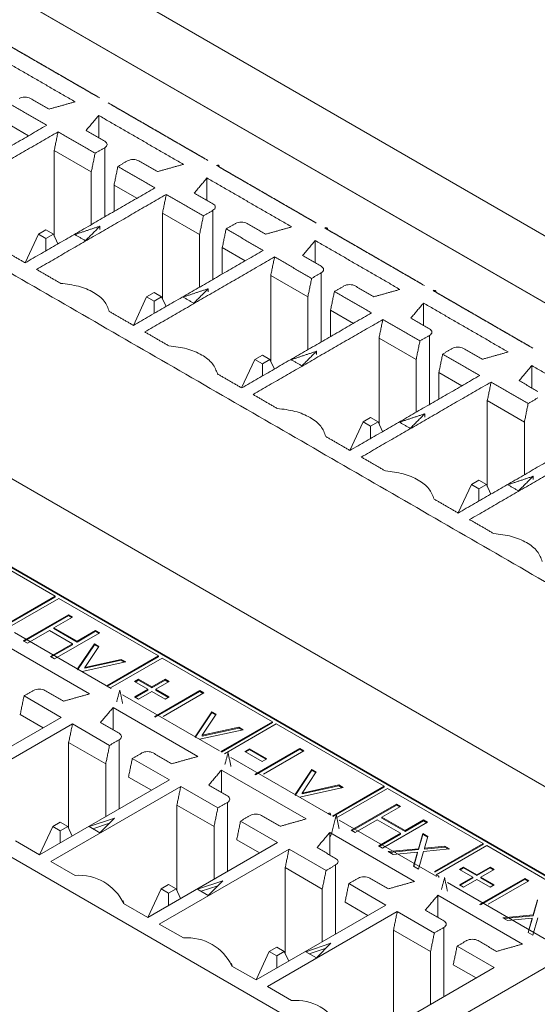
# Model space of a CAD drawing. Header units: inches. Extents: x 0.2 to 16.3, y 0.2 to 11.5.
# Tile 27 of 71: x 3.462 to 3.8, y 2.37 to 3.013. Entities that reach past the tile are written whole.
import ezdxf

# ---------------------------------------------------------------- set-up
doc = ezdxf.new("R2010")
doc.units = ezdxf.units.IN
doc.header["$MEASUREMENT"] = 0

msp = doc.modelspace()

# ---------------------------------------------------------------- linework, layer by layer
at = {"color": 7, "linetype": 'Continuous', "lineweight": 15}
for p, q in [((4.88541, 2.24799), (2.52839, 3.60867)), ((4.8477, 2.22622), (2.49067, 3.5869)), ((4.57475, 2.38342), (2.76362, 3.42896)), ((3.91196, 2.45036), (2.86308, 3.05586)), ((3.84868, 2.42934), (2.83807, 3.01276)), ((3.84821, 2.42907), (2.83807, 3.01222)), ((3.51314, 2.936), (3.51314, 2.95058)), ((3.45245, 2.94597), (3.46739, 2.93734)), ((3.48409, 2.9277), (3.48409, 2.87177)), ((3.50831, 2.91372), (3.48409, 2.9277)), ((3.51704, 2.92947), (3.51704, 2.88436)), ((3.50831, 2.91372), (3.50831, 2.87933)), ((3.52316, 2.8879), (3.52316, 2.90515)), ((3.52316, 2.90515), (3.5381, 2.89652)), ((3.58385, 2.89518), (3.58385, 2.90976)), ((3.5548, 2.88688), (3.5548, 2.83095)), ((3.57902, 2.8729), (3.5548, 2.88688)), ((3.58775, 2.88865), (3.58775, 2.84354)), ((3.47372, 2.873), (3.46508, 2.85438)), ((3.47862, 2.87583), (3.47372, 2.873)), ((3.47372, 2.873), (3.47862, 2.87017)), ((3.48352, 2.873), (3.47862, 2.87583)), ((3.47862, 2.87017), (3.48352, 2.873)), ((3.48644, 2.8667), (3.48352, 2.873)), ((3.51397, 2.87617), (3.51397, 2.87831)), ((3.57902, 2.8729), (3.57902, 2.83851)), ((3.47862, 2.86219), (3.47862, 2.87017)), ((3.65456, 2.85436), (3.65456, 2.86894)), ((3.59387, 2.84708), (3.59387, 2.86433)), ((3.59387, 2.86433), (3.60881, 2.8557)), ((3.65846, 2.84783), (3.65846, 2.80272)), ((3.62551, 2.84606), (3.62551, 2.79013)), ((3.64973, 2.83208), (3.62551, 2.84606)), ((3.54933, 2.83501), (3.54443, 2.83218)), ((3.55423, 2.83218), (3.54933, 2.83501)), ((3.58468, 2.83535), (3.58468, 2.83749)), ((3.54443, 2.83218), (3.53579, 2.81356)), ((3.54443, 2.83218), (3.54933, 2.82935)), ((3.54933, 2.82935), (3.55423, 2.83218)), ((3.54933, 2.82136), (3.54933, 2.82935)), ((3.55715, 2.82588), (3.55423, 2.83218)), ((3.64973, 2.83208), (3.64973, 2.79769)), ((3.72527, 2.81354), (3.72527, 2.82811)), ((3.66458, 2.80626), (3.66458, 2.82351)), ((3.66458, 2.82351), (3.67952, 2.81488)), ((3.69623, 2.80524), (3.69623, 2.74931)), ((3.72045, 2.79126), (3.69623, 2.80524)), ((3.72917, 2.80701), (3.72917, 2.7619)), ((3.6554, 2.79453), (3.6554, 2.79667)), ((3.61514, 2.79136), (3.6065, 2.77274)), ((3.62004, 2.79419), (3.61514, 2.79136)), ((3.61514, 2.79136), (3.62004, 2.78853)), ((3.62494, 2.79136), (3.62004, 2.79419)), ((3.62004, 2.78853), (3.62494, 2.79136)), ((3.62786, 2.78506), (3.62494, 2.79136)), ((3.72045, 2.79126), (3.72045, 2.75687)), ((3.62004, 2.78054), (3.62004, 2.78853)), ((3.73529, 2.76544), (3.73529, 2.78269)), ((3.73529, 2.78269), (3.75023, 2.77406)), ((3.79598, 2.77272), (3.79598, 2.78729)), ((3.76694, 2.76442), (3.76694, 2.70848)), ((3.79116, 2.75044), (3.76694, 2.76442)), ((3.67721, 2.73192), (3.68585, 2.75054)), ((3.69075, 2.75337), (3.68585, 2.75054)), ((3.68585, 2.75054), (3.69075, 2.74771)), ((3.69565, 2.75054), (3.69075, 2.75337)), ((3.69075, 2.74771), (3.69565, 2.75054)), ((3.69858, 2.74424), (3.69565, 2.75054)), ((3.72611, 2.75371), (3.72611, 2.75585)), ((3.69075, 2.73972), (3.69075, 2.74771)), ((3.79116, 2.75044), (3.79116, 2.71605)), ((3.76146, 2.71255), (3.75656, 2.70972)), ((3.76636, 2.70972), (3.76146, 2.71255)), ((3.79682, 2.71289), (3.79682, 2.71503)), ((3.75656, 2.70972), (3.74792, 2.6911)), ((3.75656, 2.70972), (3.76146, 2.70689)), ((3.76146, 2.70689), (3.76636, 2.70972)), ((3.76146, 2.6989), (3.76146, 2.70689)), ((3.76929, 2.70342), (3.76636, 2.70972)), ((3.48467, 2.63676), (3.40517, 2.68266)), ((3.69275, 2.32983), (3.10127, 2.67128)), ((3.45093, 2.61728), (3.48467, 2.63676)), ((3.4514, 2.61701), (3.48467, 2.63622)), ((3.48703, 2.6354), (3.45329, 2.61592)), ((3.48467, 2.63622), (3.48467, 2.63676)), ((3.55221, 2.59777), (3.48703, 2.6354)), ((3.46391, 2.60766), (3.49337, 2.62467)), ((3.46438, 2.60739), (3.49337, 2.62412)), ((3.49602, 2.62314), (3.48393, 2.61616)), ((3.49337, 2.62467), (3.49602, 2.62314)), ((3.49337, 2.62412), (3.49337, 2.62467)), ((3.49337, 2.62412), (3.49554, 2.62287)), ((3.48393, 2.61616), (3.49904, 2.60744)), ((3.48393, 2.61562), (3.48393, 2.61616)), ((3.48393, 2.61562), (3.49904, 2.6069)), ((3.45807, 2.61316), (3.52136, 2.57662)), ((3.48091, 2.61442), (3.46655, 2.60613)), ((3.49602, 2.6057), (3.48091, 2.61442)), ((3.51377, 2.61289), (3.48431, 2.59588)), ((3.49904, 2.60744), (3.51112, 2.61442)), ((3.49904, 2.6069), (3.51112, 2.61387)), ((3.51112, 2.61442), (3.51377, 2.61289)), ((3.51112, 2.61387), (3.51112, 2.61442)), ((3.51112, 2.61387), (3.5133, 2.61262)), ((3.50716, 2.57304), (3.45186, 2.60496)), ((3.46655, 2.60613), (3.46391, 2.60766)), ((3.48166, 2.59741), (3.49602, 2.6057)), ((3.48213, 2.59714), (3.49602, 2.60515)), ((3.49602, 2.60515), (3.49602, 2.6057)), ((3.49904, 2.6069), (3.49904, 2.60744)), ((3.49938, 2.5893), (3.51037, 2.6057)), ((3.49938, 2.58876), (3.51037, 2.60515)), ((3.51322, 2.60405), (3.50402, 2.59032)), ((3.51037, 2.6057), (3.51322, 2.60405)), ((3.51037, 2.60515), (3.51037, 2.6057)), ((3.51037, 2.60515), (3.51296, 2.60366)), ((3.48431, 2.59588), (3.48166, 2.59741)), ((3.51847, 2.57829), (3.55221, 2.59777)), ((3.51894, 2.57802), (3.55221, 2.59723)), ((3.55457, 2.59641), (3.52083, 2.57693)), ((3.55221, 2.59723), (3.55221, 2.59777)), ((3.62659, 2.55484), (3.55457, 2.59641)), ((3.53077, 2.59392), (3.50225, 2.58766)), ((3.50402, 2.59032), (3.52791, 2.59557)), ((3.50402, 2.58978), (3.52791, 2.59502)), ((3.50402, 2.58978), (3.50402, 2.59032)), ((3.52791, 2.59557), (3.53077, 2.59392)), ((3.52791, 2.59502), (3.52791, 2.59557)), ((3.52791, 2.59502), (3.53008, 2.59377)), ((3.53643, 2.58105), (3.53908, 2.58258)), ((3.54512, 2.57604), (3.53643, 2.58105)), ((3.5369, 2.58078), (3.53908, 2.58204)), ((3.53908, 2.58258), (3.54776, 2.57757)), ((3.53908, 2.58204), (3.53908, 2.58258)), ((3.53908, 2.58204), (3.54776, 2.57702)), ((3.54776, 2.57757), (3.55645, 2.58258)), ((3.54776, 2.57702), (3.55645, 2.58204)), ((3.54776, 2.57702), (3.54776, 2.57757)), ((3.5591, 2.58105), (3.55041, 2.57604)), ((3.55645, 2.58258), (3.5591, 2.58105)), ((3.55645, 2.58204), (3.55645, 2.58258)), ((3.55645, 2.58204), (3.55862, 2.58078)), ((3.48858, 2.5577), (3.46436, 2.57169)), ((3.52878, 2.57234), (3.59207, 2.5358)), ((3.53643, 2.57102), (3.54512, 2.57604)), ((3.53908, 2.5695), (3.53643, 2.57102)), ((3.5369, 2.57075), (3.54512, 2.57549)), ((3.54776, 2.57451), (3.53908, 2.5695)), ((3.54512, 2.57549), (3.54512, 2.57604)), ((3.55645, 2.5695), (3.54776, 2.57451)), ((3.54965, 2.55816), (3.57912, 2.57517)), ((3.55012, 2.55789), (3.57912, 2.57462)), ((3.55041, 2.57604), (3.5591, 2.57102)), ((3.55041, 2.57549), (3.55041, 2.57604)), ((3.55041, 2.57549), (3.55862, 2.57075)), ((3.58176, 2.57364), (3.55532, 2.55838)), ((3.5591, 2.57102), (3.55645, 2.5695)), ((3.57912, 2.57517), (3.58176, 2.57364)), ((3.57912, 2.57462), (3.57912, 2.57517)), ((3.57912, 2.57462), (3.58129, 2.57337)), ((3.57787, 2.53221), (3.52257, 2.56414)), ((3.52257, 2.54957), (3.52257, 2.56414)), ((3.40381, 2.50876), (3.48858, 2.5577)), ((3.46188, 2.55953), (3.47682, 2.55091)), ((3.57606, 2.54503), (3.58705, 2.56143)), ((3.57606, 2.54449), (3.58705, 2.56089)), ((3.5899, 2.55978), (3.5807, 2.54606)), ((3.58705, 2.56143), (3.5899, 2.55978)), ((3.58705, 2.56089), (3.58705, 2.56143)), ((3.58705, 2.56089), (3.58964, 2.55939)), ((3.49601, 2.55342), (3.41123, 2.50448)), ((3.52023, 2.53944), (3.49601, 2.55342)), ((3.5807, 2.54606), (3.60459, 2.5513)), ((3.59284, 2.53536), (3.62659, 2.55484)), ((3.59332, 2.53509), (3.62659, 2.55429)), ((3.62895, 2.55348), (3.5952, 2.534)), ((3.60459, 2.5513), (3.60745, 2.54965)), ((3.60459, 2.55076), (3.60459, 2.5513)), ((3.62659, 2.55429), (3.62659, 2.55484)), ((3.6995, 2.51275), (3.62895, 2.55348)), ((3.60745, 2.54965), (3.57893, 2.54339)), ((3.5807, 2.54551), (3.60459, 2.55076)), ((3.5807, 2.54551), (3.5807, 2.54606)), ((3.60459, 2.55076), (3.60676, 2.5495)), ((3.49352, 2.54127), (3.49352, 2.48533)), ((3.51774, 2.52728), (3.49352, 2.54127)), ((3.52646, 2.54304), (3.52646, 2.49793)), ((3.60858, 2.53548), (3.6116, 2.53723)), ((3.61991, 2.52894), (3.60858, 2.53548)), ((3.60905, 2.53521), (3.6116, 2.53668)), ((3.6116, 2.53723), (3.62293, 2.53068)), ((3.6116, 2.53668), (3.6116, 2.53723)), ((3.6116, 2.53668), (3.62246, 2.53041)), ((3.615, 2.52043), (3.64446, 2.53744)), ((3.61547, 2.52016), (3.64446, 2.5369)), ((3.64711, 2.53592), (3.62067, 2.52065)), ((3.64446, 2.53744), (3.64711, 2.53592)), ((3.64446, 2.5369), (3.64446, 2.53744)), ((3.64446, 2.5369), (3.64664, 2.53564)), ((3.51774, 2.52728), (3.51774, 2.49289)), ((3.55929, 2.51688), (3.53508, 2.53086)), ((3.59949, 2.53152), (3.66278, 2.49498)), ((3.62293, 2.53068), (3.61991, 2.52894)), ((3.64858, 2.49139), (3.59328, 2.52332)), ((3.59328, 2.50875), (3.59328, 2.52332)), ((3.64141, 2.50731), (3.65239, 2.52371)), ((3.64141, 2.50677), (3.65239, 2.52316)), ((3.65525, 2.52206), (3.64604, 2.50833)), ((3.65239, 2.52371), (3.65525, 2.52206)), ((3.65239, 2.52316), (3.65239, 2.52371)), ((3.65239, 2.52316), (3.65498, 2.52167)), ((3.47452, 2.46794), (3.55929, 2.51688)), ((3.53259, 2.51871), (3.54753, 2.51009)), ((3.64604, 2.50833), (3.66994, 2.51358)), ((3.64604, 2.50779), (3.66994, 2.51304)), ((3.66575, 2.49327), (3.6995, 2.51275)), ((3.66994, 2.51358), (3.67279, 2.51193)), ((3.66994, 2.51304), (3.66994, 2.51358)), ((3.66994, 2.51304), (3.67211, 2.51178)), ((3.6995, 2.5122), (3.6995, 2.51275)), ((3.56672, 2.5126), (3.48194, 2.46366)), ((3.59094, 2.49862), (3.56672, 2.5126)), ((3.67279, 2.51193), (3.64428, 2.50567)), ((3.64604, 2.50779), (3.64604, 2.50833)), ((3.66623, 2.493), (3.6995, 2.5122)), ((3.70185, 2.51139), (3.66811, 2.49191)), ((3.76427, 2.47535), (3.70185, 2.51139)), ((3.56423, 2.50045), (3.56423, 2.44451)), ((3.58845, 2.48646), (3.56423, 2.50045)), ((3.59717, 2.50222), (3.59717, 2.45711)), ((3.67808, 2.48402), (3.70754, 2.50103)), ((3.67855, 2.48375), (3.70754, 2.50048)), ((3.70754, 2.50103), (3.71019, 2.4995)), ((3.70754, 2.50048), (3.70754, 2.50103)), ((3.70754, 2.50048), (3.70972, 2.49923)), ((3.66309, 2.49481), (3.66464, 2.49391)), ((3.71019, 2.4995), (3.6981, 2.49252)), ((3.48805, 2.4894), (3.48315, 2.48657)), ((3.49295, 2.48657), (3.48805, 2.4894)), ((3.5234, 2.49188), (3.50693, 2.48639)), ((3.52019, 2.48866), (3.50928, 2.48503)), ((3.51389, 2.48237), (3.5234, 2.49188)), ((3.63001, 2.47606), (3.60579, 2.49004)), ((3.67021, 2.4907), (3.73349, 2.45416)), ((3.69508, 2.49078), (3.68072, 2.48249)), ((3.71019, 2.48206), (3.69508, 2.49078)), ((3.6981, 2.49252), (3.71321, 2.4838)), ((3.6981, 2.49198), (3.6981, 2.49252)), ((3.6981, 2.49198), (3.71321, 2.48326)), ((3.72794, 2.48925), (3.69848, 2.47224)), ((3.71321, 2.4838), (3.7253, 2.49078)), ((3.71321, 2.48326), (3.7253, 2.49023)), ((3.7253, 2.49078), (3.72794, 2.48925)), ((3.7253, 2.49023), (3.7253, 2.49078)), ((3.7253, 2.49023), (3.72747, 2.48898)), ((3.4745, 2.46795), (3.48315, 2.48657)), ((3.48315, 2.48657), (3.48805, 2.48374)), ((3.48805, 2.48374), (3.49295, 2.48657)), ((3.48805, 2.47575), (3.48805, 2.48374)), ((3.49587, 2.48027), (3.49295, 2.48657)), ((3.50693, 2.48639), (3.51389, 2.48237)), ((3.58845, 2.48646), (3.58845, 2.45207)), ((3.71929, 2.45057), (3.66399, 2.4825)), ((3.66399, 2.46793), (3.66399, 2.4825)), ((3.68072, 2.48249), (3.67808, 2.48402)), ((3.69583, 2.47377), (3.71019, 2.48206)), ((3.6963, 2.4735), (3.71019, 2.48151)), ((3.71019, 2.48151), (3.71019, 2.48206)), ((3.71321, 2.48326), (3.71321, 2.4838)), ((3.72207, 2.47197), (3.72492, 2.48184)), ((3.72207, 2.47143), (3.72492, 2.48129)), ((3.72492, 2.48184), (3.72806, 2.48002)), ((3.72492, 2.48129), (3.72492, 2.48184)), ((3.72492, 2.48129), (3.72793, 2.47956)), ((3.45873, 2.47706), (3.47452, 2.46794)), ((3.54523, 2.42712), (3.63001, 2.47606)), ((3.6033, 2.47789), (3.61824, 2.46927)), ((3.72806, 2.48002), (3.72584, 2.47234)), ((3.73254, 2.45704), (3.76427, 2.47535)), ((3.73274, 2.45661), (3.76427, 2.47481)), ((3.76427, 2.47481), (3.76427, 2.47535)), ((3.63743, 2.47178), (3.55265, 2.42284)), ((3.66165, 2.4578), (3.63743, 2.47178)), ((3.69848, 2.47224), (3.69583, 2.47377)), ((3.70225, 2.47006), (3.72207, 2.47197)), ((3.7054, 2.46825), (3.70225, 2.47006)), ((3.70306, 2.4696), (3.72207, 2.47143)), ((3.72143, 2.46979), (3.7054, 2.46825)), ((3.71875, 2.46054), (3.72143, 2.46979)), ((3.71889, 2.46046), (3.72143, 2.46925)), ((3.72143, 2.46925), (3.72143, 2.46979)), ((3.72521, 2.47016), (3.7219, 2.45872)), ((3.72207, 2.47143), (3.72207, 2.47197)), ((3.74229, 2.47181), (3.72521, 2.47016)), ((3.72584, 2.47234), (3.73915, 2.47362)), ((3.72584, 2.47179), (3.73915, 2.47308)), ((3.72584, 2.47179), (3.72584, 2.47234)), ((3.76663, 2.47399), (3.73354, 2.45489)), ((3.73915, 2.47362), (3.74229, 2.47181)), ((3.73915, 2.47308), (3.73915, 2.47362)), ((3.73915, 2.47308), (3.74149, 2.47173)), ((3.84397, 2.42934), (3.76663, 2.47399)), ((3.48194, 2.46366), (3.49773, 2.45454)), ((3.66789, 2.4614), (3.66789, 2.41629)), ((3.63494, 2.45963), (3.63494, 2.40369)), ((3.65916, 2.44564), (3.63494, 2.45963)), ((3.7219, 2.45872), (3.71875, 2.46054)), ((3.74872, 2.45851), (3.75136, 2.46003)), ((3.7574, 2.45349), (3.74872, 2.45851)), ((3.74919, 2.45823), (3.75136, 2.45949)), ((3.75136, 2.46003), (3.76005, 2.45502)), ((3.75136, 2.45949), (3.75136, 2.46003)), ((3.75136, 2.45949), (3.76005, 2.45447)), ((3.76005, 2.45502), (3.76873, 2.46003)), ((3.76005, 2.45447), (3.76873, 2.45949)), ((3.76005, 2.45447), (3.76005, 2.45502)), ((3.77138, 2.45851), (3.76269, 2.45349)), ((3.76873, 2.46003), (3.77138, 2.45851)), ((3.76873, 2.45949), (3.76873, 2.46003)), ((3.76873, 2.45949), (3.77091, 2.45823)), ((3.55876, 2.44858), (3.55386, 2.44575)), ((3.56366, 2.44575), (3.55876, 2.44858)), ((3.59411, 2.45106), (3.57764, 2.44557)), ((3.5846, 2.44155), (3.59411, 2.45106)), ((3.70072, 2.43524), (3.6765, 2.44922)), ((3.74092, 2.44988), (3.82081, 2.40375)), ((3.74872, 2.44848), (3.7574, 2.45349)), ((3.75136, 2.44695), (3.74872, 2.44848)), ((3.74919, 2.4482), (3.7574, 2.45295)), ((3.76005, 2.45196), (3.75136, 2.44695)), ((3.7574, 2.45295), (3.7574, 2.45349)), ((3.76873, 2.44695), (3.76005, 2.45196)), ((3.76194, 2.43561), (3.7914, 2.45262)), ((3.76241, 2.43534), (3.7914, 2.45207)), ((3.76269, 2.45349), (3.77138, 2.44848)), ((3.76269, 2.45295), (3.76269, 2.45349)), ((3.76269, 2.45295), (3.77091, 2.4482)), ((3.79404, 2.45109), (3.7676, 2.43583)), ((3.77138, 2.44848), (3.76873, 2.44695)), ((3.7914, 2.45262), (3.79404, 2.45109)), ((3.7914, 2.45207), (3.7914, 2.45262)), ((3.7914, 2.45207), (3.79357, 2.45082)), ((3.54521, 2.42713), (3.55386, 2.44575)), ((3.55386, 2.44575), (3.55876, 2.44292)), ((3.55876, 2.44292), (3.56366, 2.44575)), ((3.55876, 2.43493), (3.55876, 2.44292)), ((3.56658, 2.43945), (3.56366, 2.44575)), ((3.57764, 2.44557), (3.5846, 2.44155)), ((3.5909, 2.44784), (3.57999, 2.44421)), ((3.65916, 2.44564), (3.65916, 2.41125)), ((3.52944, 2.43624), (3.54523, 2.42712)), ((3.67401, 2.43707), (3.68895, 2.42845)), ((3.79001, 2.40975), (3.7347, 2.44168)), ((3.7347, 2.42711), (3.7347, 2.44168)), ((3.79686, 2.4288), (3.79971, 2.43866)), ((3.79686, 2.42825), (3.79971, 2.43812)), ((3.61594, 2.3863), (3.70072, 2.43524)), ((3.70814, 2.43096), (3.62336, 2.38202)), ((3.73236, 2.41697), (3.70814, 2.43096)), ((3.55265, 2.42284), (3.56844, 2.41372)), ((3.77704, 2.42689), (3.79686, 2.4288)), ((3.78019, 2.42507), (3.77704, 2.42689)), ((3.77785, 2.42642), (3.79686, 2.42825)), ((3.79622, 2.42662), (3.78019, 2.42507)), ((3.79354, 2.41736), (3.79622, 2.42662)), ((3.79368, 2.41729), (3.79622, 2.42607)), ((3.79622, 2.42607), (3.79622, 2.42662)), ((3.8, 2.42698), (3.79669, 2.41555)), ((3.79686, 2.42825), (3.79686, 2.4288)), ((3.70565, 2.41881), (3.70565, 2.36287)), ((3.72987, 2.40482), (3.70565, 2.41881)), ((3.7386, 2.42057), (3.7386, 2.37547)), ((3.79669, 2.41555), (3.79354, 2.41736)), ((3.66482, 2.41024), (3.64835, 2.40475)), ((3.65531, 2.40073), (3.66482, 2.41024)), ((3.62457, 2.40493), (3.61593, 2.38631)), ((3.62947, 2.40776), (3.62457, 2.40493)), ((3.62457, 2.40493), (3.62947, 2.4021)), ((3.63437, 2.40493), (3.62947, 2.40776)), ((3.62947, 2.4021), (3.63437, 2.40493)), ((3.63729, 2.39863), (3.63437, 2.40493)), ((3.64835, 2.40475), (3.65531, 2.40073)), ((3.66161, 2.40702), (3.6507, 2.40339)), ((3.69275, 2.32983), (3.82081, 2.40375)), ((3.72987, 2.40482), (3.72987, 2.37043)), ((3.77143, 2.39442), (3.74721, 2.4084)), ((3.62947, 2.39411), (3.62947, 2.4021)), ((3.60015, 2.39542), (3.61594, 2.3863)), ((3.68665, 2.34548), (3.77143, 2.39442)), ((3.74472, 2.39625), (3.75966, 2.38763)), ((3.62336, 2.38202), (3.63915, 2.3729))]:
    msp.add_line(p, q, dxfattribs=at)
for centre, radius, start, end in [((3.59079, 2.91706), 0.00115, 350.78784, 129.20326), ((3.6615, 2.87624), 0.00115, 350.78784, 129.20326), ((3.73221, 2.83542), 0.00115, 350.78784, 129.20326), ((3.66351, 2.4941), 0.00115, 350.78331, 129.20409), ((3.5004, 2.42254), 0.03211, 25.24638, 94.75899), ((3.73422, 2.45328), 0.00115, 350.78331, 129.20409), ((3.57111, 2.38172), 0.03211, 25.24638, 94.75899), ((3.64182, 2.3409), 0.03211, 25.24638, 94.75899)]:
    msp.add_arc(centre, radius, start, end, dxfattribs=at)
for points in [[(3.89546, 2.5938), (2.87971, 3.18018)], [(3.44865, 2.99959), (3.51193, 2.96306)], [(3.4505, 2.99852), (3.51379, 2.96199)], [(3.49773, 2.95947), (3.44243, 2.9914)], [(3.47916, 2.94414), (3.45494, 2.95812)], [(3.48075, 2.9547), (3.4686, 2.96172)], [(3.49773, 2.95947), (3.48075, 2.9547)], [(3.51936, 2.95877), (3.58264, 2.92224)], [(3.52121, 2.9577), (3.5845, 2.92117)], [(3.50488, 2.94077), (3.51314, 2.95058)], [(3.56845, 2.91865), (3.51314, 2.95058)], [(3.39438, 2.8952), (3.47916, 2.94414)], [(3.48658, 2.93985), (3.4018, 2.89091)], [(3.48658, 2.93985), (3.48409, 2.9277)], [(3.5108, 2.92587), (3.48658, 2.93985)], [(3.51704, 2.93375), (3.50488, 2.94077)], [(3.50831, 2.91372), (3.5108, 2.92587)], [(3.5108, 2.92587), (3.51704, 2.92947)], [(3.53188, 2.9209), (3.52565, 2.9173)], [(3.55146, 2.91388), (3.53931, 2.9209)], [(3.56845, 2.91865), (3.55146, 2.91388)], [(3.59007, 2.91795), (3.65335, 2.88142)], [(3.52565, 2.9173), (3.52316, 2.90515)], [(3.54987, 2.90332), (3.52565, 2.9173)], [(3.59192, 2.91688), (3.65521, 2.88035)], [(3.57559, 2.89995), (3.58385, 2.90976)], [(3.63916, 2.87783), (3.58385, 2.90976)], [(3.46509, 2.85437), (3.54987, 2.90332)], [(3.55729, 2.89903), (3.47251, 2.85009)], [(3.55729, 2.89903), (3.5548, 2.88688)], [(3.58151, 2.88505), (3.55729, 2.89903)], [(3.58775, 2.89293), (3.57559, 2.89995)], [(3.58151, 2.88505), (3.58775, 2.88865)], [(3.57902, 2.8729), (3.58151, 2.88505)], [(3.60259, 2.88008), (3.59636, 2.87648)], [(3.62217, 2.87306), (3.61002, 2.88008)], [(3.51397, 2.87831), (3.4975, 2.87282)], [(3.4975, 2.87282), (3.50446, 2.8688)], [(3.50446, 2.8688), (3.51397, 2.87831)], [(3.59636, 2.87648), (3.59387, 2.86433)], [(3.62058, 2.8625), (3.59636, 2.87648)], [(3.63916, 2.87783), (3.62217, 2.87306)], [(3.66078, 2.87713), (3.72406, 2.8406)], [(3.66263, 2.87606), (3.72592, 2.83952)], [(3.6463, 2.85913), (3.65456, 2.86894)], [(3.70987, 2.83701), (3.65456, 2.86894)], [(3.4493, 2.86349), (3.46509, 2.85437)], [(3.5358, 2.81355), (3.62058, 2.8625)], [(3.628, 2.85821), (3.54322, 2.80927)], [(3.628, 2.85821), (3.62551, 2.84606)], [(3.65222, 2.84423), (3.628, 2.85821)], [(3.65846, 2.85211), (3.6463, 2.85913)], [(3.47251, 2.85009), (3.4883, 2.84097)], [(3.65222, 2.84423), (3.65846, 2.84783)], [(3.64973, 2.83208), (3.65222, 2.84423)], [(3.58468, 2.83749), (3.56821, 2.832)], [(3.57517, 2.82798), (3.58468, 2.83749)], [(3.66707, 2.83566), (3.66458, 2.82351)], [(3.6733, 2.83926), (3.66707, 2.83566)], [(3.69129, 2.82168), (3.66707, 2.83566)], [(3.69288, 2.83224), (3.68073, 2.83926)], [(3.70987, 2.83701), (3.69288, 2.83224)], [(3.73149, 2.83631), (3.79477, 2.79978)], [(3.73334, 2.83524), (3.79663, 2.7987)], [(3.56821, 2.832), (3.57517, 2.82798)], [(3.71701, 2.81831), (3.72527, 2.82811)], [(3.78058, 2.79619), (3.72527, 2.82811)], [(3.52001, 2.82267), (3.5358, 2.81355)], [(3.60651, 2.77273), (3.69129, 2.82168)], [(3.69871, 2.81739), (3.61393, 2.76845)], [(3.69871, 2.81739), (3.69623, 2.80524)], [(3.72293, 2.80341), (3.69871, 2.81739)], [(3.72917, 2.81129), (3.71701, 2.81831)], [(3.54322, 2.80927), (3.55901, 2.80015)], [(3.72045, 2.79126), (3.72293, 2.80341)], [(3.72293, 2.80341), (3.72917, 2.80701)], [(3.6554, 2.79667), (3.63892, 2.79118)], [(3.64588, 2.78716), (3.6554, 2.79667)], [(3.74402, 2.79844), (3.73778, 2.79484)], [(3.7636, 2.79142), (3.75144, 2.79844)], [(3.78058, 2.79619), (3.7636, 2.79142)], [(3.63892, 2.79118), (3.64588, 2.78716)], [(3.73778, 2.79484), (3.73529, 2.78269)], [(3.762, 2.78085), (3.73778, 2.79484)], [(3.78772, 2.77749), (3.79598, 2.78729)], [(3.85129, 2.75537), (3.79598, 2.78729)], [(3.59072, 2.78185), (3.60651, 2.77273)], [(3.67722, 2.73191), (3.762, 2.78085)], [(3.76942, 2.77657), (3.68464, 2.72763)], [(3.76942, 2.77657), (3.76694, 2.76442)], [(3.79364, 2.76259), (3.76942, 2.77657)], [(3.79988, 2.77047), (3.78772, 2.77749)], [(3.61393, 2.76845), (3.62972, 2.75933)], [(3.79364, 2.76259), (3.79988, 2.76619)], [(3.79116, 2.75044), (3.79364, 2.76259)], [(3.72611, 2.75585), (3.70963, 2.75036)], [(3.7166, 2.74634), (3.72611, 2.75585)], [(3.70963, 2.75036), (3.7166, 2.74634)], [(3.66143, 2.74103), (3.67722, 2.73191)], [(3.74793, 2.69109), (3.83271, 2.74003)], [(3.84013, 2.73575), (3.75536, 2.68681)], [(3.68464, 2.72763), (3.70044, 2.71851)], [(3.79682, 2.71503), (3.78034, 2.70954)], [(3.78731, 2.70552), (3.79682, 2.71503)], [(3.78034, 2.70954), (3.78731, 2.70552)], [(3.73214, 2.70021), (3.74793, 2.69109)], [(3.75536, 2.68681), (3.77115, 2.67769)], [(3.46436, 2.57169), (3.46188, 2.55953)], [(3.4706, 2.57529), (3.46436, 2.57169)], [(3.49018, 2.56827), (3.47802, 2.57529)], [(3.50716, 2.57304), (3.49018, 2.56827)], [(3.52693, 2.57555), (3.52488, 2.56792)], [(3.52872, 2.56681), (3.52693, 2.57555)], [(3.51431, 2.55434), (3.52257, 2.56414)], [(3.49601, 2.55342), (3.49352, 2.54127)], [(3.52646, 2.54732), (3.51431, 2.55434)], [(3.51774, 2.52728), (3.52023, 2.53944)], [(3.52023, 2.53944), (3.52646, 2.54304)], [(3.54131, 2.53446), (3.53508, 2.53086)], [(3.56089, 2.52745), (3.54874, 2.53446)], [(3.57787, 2.53221), (3.56089, 2.52745)], [(3.59764, 2.53473), (3.59554, 2.52691)], [(3.59948, 2.52574), (3.59764, 2.53473)], [(3.53508, 2.53086), (3.53259, 2.51871)], [(3.58502, 2.51352), (3.59328, 2.52332)], [(3.59717, 2.5065), (3.58502, 2.51352)], [(3.56672, 2.5126), (3.56423, 2.50045)], [(3.59094, 2.49862), (3.59717, 2.50222)], [(3.58845, 2.48646), (3.59094, 2.49862)], [(3.61202, 2.49364), (3.60579, 2.49004)], [(3.6316, 2.48663), (3.61945, 2.49364)], [(3.66835, 2.49391), (3.66462, 2.47999)], [(3.67019, 2.48492), (3.66835, 2.49391)], [(3.60579, 2.49004), (3.6033, 2.47789)], [(3.64858, 2.49139), (3.6316, 2.48663)], [(3.65573, 2.4727), (3.66399, 2.4825)], [(3.63743, 2.47178), (3.63494, 2.45963)], [(3.66789, 2.46568), (3.65573, 2.4727)], [(3.66165, 2.4578), (3.66789, 2.4614)], [(3.65916, 2.44564), (3.66165, 2.4578)], [(3.6765, 2.44922), (3.67401, 2.43707)], [(3.68273, 2.45282), (3.6765, 2.44922)], [(3.70231, 2.44581), (3.69016, 2.45282)], [(3.71929, 2.45057), (3.70231, 2.44581)], [(3.73906, 2.45309), (3.73699, 2.44537)], [(3.74087, 2.44424), (3.73906, 2.45309)], [(3.52958, 2.43615), (3.529, 2.43789)], [(3.72644, 2.43188), (3.7347, 2.44168)], [(3.70814, 2.43096), (3.70565, 2.41881)], [(3.7386, 2.42486), (3.72644, 2.43188)], [(3.72987, 2.40482), (3.73236, 2.41697)], [(3.73236, 2.41697), (3.7386, 2.42057)], [(3.75344, 2.412), (3.74721, 2.4084)], [(3.77302, 2.40499), (3.76087, 2.412)], [(3.74721, 2.4084), (3.74472, 2.39625)], [(3.79001, 2.40975), (3.77302, 2.40499)], [(3.6003, 2.39533), (3.59972, 2.39707)]]:
    msp.add_open_spline(points, degree=1, dxfattribs=at)
for points, knots in [([(3.4686, 2.96172), (3.46805, 2.96197), (3.46697, 2.96246), (3.46488, 2.96268), (3.4628, 2.96246), (3.46171, 2.96197), (3.46117, 2.96172)], [0, 0, 0, 0, 0.249998, 0.499997, 0.750003, 1, 1, 1, 1]), ([(3.51704, 2.92947), (3.51747, 2.92978), (3.51833, 2.93041), (3.5187, 2.93161), (3.51833, 2.93282), (3.51747, 2.93344), (3.51704, 2.93375)], [0, 0, 0, 0, 0.249997, 0.500003, 0.750004, 1, 1, 1, 1]), ([(3.53931, 2.9209), (3.53876, 2.92115), (3.53768, 2.92164), (3.5356, 2.92186), (3.53351, 2.92164), (3.53243, 2.92115), (3.53188, 2.9209)], [0, 0, 0, 0, 0.249996, 0.499997, 0.750003, 1, 1, 1, 1]), ([(3.58775, 2.88865), (3.58818, 2.88896), (3.58904, 2.88959), (3.58941, 2.89079), (3.58904, 2.892), (3.58818, 2.89262), (3.58775, 2.89293)], [0, 0, 0, 0, 0.249997, 0.500003, 0.749999, 1, 1, 1, 1]), ([(3.61002, 2.88008), (3.60948, 2.88033), (3.60839, 2.88082), (3.60631, 2.88104), (3.60422, 2.88082), (3.60314, 2.88033), (3.60259, 2.88008)], [0, 0, 0, 0, 0.249996, 0.499998, 0.750002, 1, 1, 1, 1]), ([(3.65846, 2.84783), (3.65889, 2.84814), (3.65975, 2.84877), (3.66012, 2.84997), (3.65975, 2.85118), (3.65889, 2.8518), (3.65846, 2.85211)], [0, 0, 0, 0, 0.249997, 0.500003, 0.749999, 1, 1, 1, 1]), ([(3.4883, 2.84097), (3.49228, 2.84049), (3.50022, 2.83952), (3.51016, 2.83529), (3.5175, 2.82955), (3.51917, 2.82496), (3.52001, 2.82267)], [0, 0, 0, 0, 0.249999, 0.5, 0.75, 1, 1, 1, 1]), ([(3.68073, 2.83926), (3.68019, 2.83951), (3.6791, 2.84), (3.67702, 2.84022), (3.67493, 2.84), (3.67385, 2.83951), (3.6733, 2.83926)], [0, 0, 0, 0, 0.250001, 0.499997, 0.750003, 1, 1, 1, 1]), ([(3.72917, 2.80701), (3.7296, 2.80732), (3.73046, 2.80795), (3.73083, 2.80915), (3.73046, 2.81035), (3.7296, 2.81098), (3.72917, 2.81129)], [0, 0, 0, 0, 0.249998, 0.500002, 0.750004, 1, 1, 1, 1]), ([(3.55901, 2.80015), (3.56299, 2.79967), (3.57093, 2.7987), (3.58087, 2.79447), (3.58821, 2.78873), (3.58988, 2.78414), (3.59072, 2.78185)], [0, 0, 0, 0, 0.249999, 0.5, 0.750001, 1, 1, 1, 1]), ([(3.75144, 2.79844), (3.7509, 2.79869), (3.74981, 2.79918), (3.74773, 2.7994), (3.74564, 2.79918), (3.74456, 2.79869), (3.74402, 2.79844)], [0, 0, 0, 0, 0.250001, 0.499997, 0.750003, 1, 1, 1, 1]), ([(3.62972, 2.75933), (3.6337, 2.75885), (3.64164, 2.75788), (3.65158, 2.75364), (3.65892, 2.74791), (3.66059, 2.74332), (3.66143, 2.74103)], [0, 0, 0, 0, 0.25, 0.5, 0.750001, 1, 1, 1, 1]), ([(3.70044, 2.71851), (3.70441, 2.71803), (3.71235, 2.71706), (3.72229, 2.71282), (3.72963, 2.70709), (3.7313, 2.7025), (3.73214, 2.70021)], [0, 0, 0, 0, 0.2499994, 0.5000001, 0.7499988, 1, 1, 1, 1]), ([(3.77115, 2.67769), (3.77512, 2.67721), (3.78306, 2.67624), (3.793, 2.672), (3.80034, 2.66627), (3.80201, 2.66168), (3.80285, 2.65939)], [0, 0, 0, 0, 0.249999, 0.5, 0.750001, 1, 1, 1, 1]), ([(3.47802, 2.57529), (3.47748, 2.57553), (3.4764, 2.57603), (3.47431, 2.57624), (3.47223, 2.57603), (3.47114, 2.57553), (3.4706, 2.57529)], [0, 0, 0, 0, 0.250001, 0.5, 0.749999, 1, 1, 1, 1]), ([(3.52646, 2.54304), (3.52689, 2.54335), (3.52776, 2.54398), (3.52812, 2.54518), (3.52776, 2.54638), (3.52689, 2.54701), (3.52646, 2.54732)], [0, 0, 0, 0, 0.250001, 0.5, 0.749999, 1, 1, 1, 1]), ([(3.54874, 2.53446), (3.54819, 2.53471), (3.54711, 2.53521), (3.54502, 2.53542), (3.54294, 2.53521), (3.54185, 2.53471), (3.54131, 2.53446)], [0, 0, 0, 0, 0.250001, 0.5, 0.749999, 1, 1, 1, 1]), ([(3.59717, 2.50222), (3.59761, 2.50253), (3.59847, 2.50315), (3.59884, 2.50436), (3.59847, 2.50556), (3.59761, 2.50619), (3.59717, 2.5065)], [0, 0, 0, 0, 0.250001, 0.5, 0.749999, 1, 1, 1, 1]), ([(3.61945, 2.49364), (3.6189, 2.49389), (3.61782, 2.49439), (3.61573, 2.4946), (3.61365, 2.49439), (3.61256, 2.49389), (3.61202, 2.49364)], [0, 0, 0, 0, 0.250001, 0.5, 0.749999, 1, 1, 1, 1]), ([(3.66789, 2.4614), (3.66832, 2.46171), (3.66918, 2.46233), (3.66955, 2.46354), (3.66918, 2.46474), (3.66832, 2.46537), (3.66789, 2.46568)], [0, 0, 0, 0, 0.250001, 0.5, 0.749999, 1, 1, 1, 1]), ([(3.69016, 2.45282), (3.68961, 2.45307), (3.68853, 2.45357), (3.68644, 2.45378), (3.68436, 2.45357), (3.68328, 2.45307), (3.68273, 2.45282)], [0, 0, 0, 0, 0.250001, 0.5, 0.749999, 1, 1, 1, 1]), ([(3.7386, 2.42057), (3.73903, 2.42089), (3.73989, 2.42151), (3.74026, 2.42272), (3.73989, 2.42392), (3.73903, 2.42455), (3.7386, 2.42486)], [0, 0, 0, 0, 0.250001, 0.5, 0.749999, 1, 1, 1, 1]), ([(3.76087, 2.412), (3.76033, 2.41225), (3.75924, 2.41275), (3.75716, 2.41296), (3.75507, 2.41275), (3.75399, 2.41225), (3.75344, 2.412)], [0, 0, 0, 0, 0.250001, 0.5, 0.749999, 1, 1, 1, 1])]:
    msp.add_open_spline(points, degree=3, knots=knots, dxfattribs=at)

doc.saveas('drawing.dxf')
